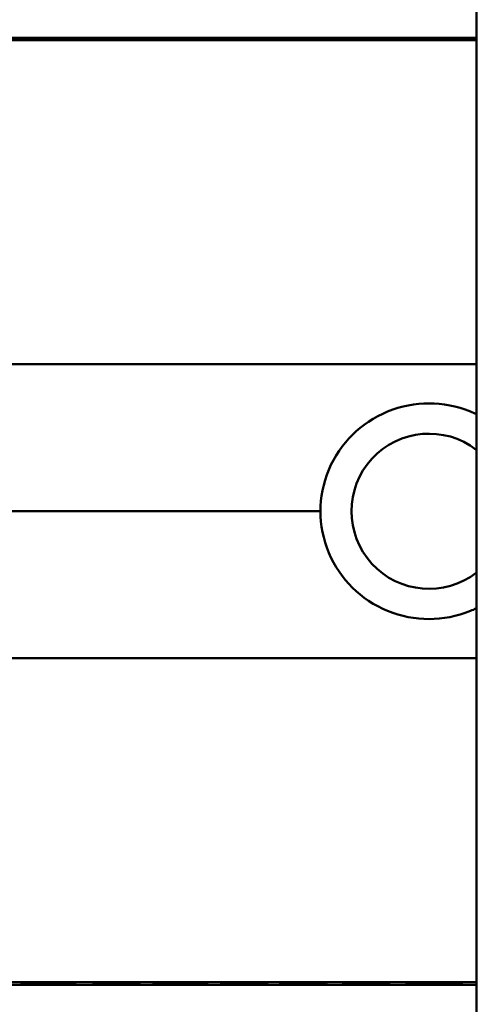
# Model space of a CAD drawing. Header units: millimetres. Extents: x 20 to 833, y 20 to 574.
# Tile 15 of 23: x 398 to 413, y 401 to 432. Entities that reach past the tile are written whole.
import ezdxf

# ---------------------------------------------------------------- set-up
doc = ezdxf.new("R2010")
doc.units = ezdxf.units.MM
doc.header["$LTSCALE"] = 2
doc.layers.add('Sichtbare Kanten(DIN)', color=7, linetype='Continuous', lineweight=50)
doc.layers.add('Sichtbare tangentiale Kanten(DIN)', color=7, linetype='Continuous', lineweight=50)

msp = doc.modelspace()

# ---------------------------------------------------------------- linework, layer by layer
at = {"layer": 'Sichtbare Kanten(DIN)'}
for p, q in [((412.932, 299.227), (412.932, 490.658)), ((393.442, 431.43), (412.932, 431.43)), ((399.042, 431.399), (399.042, 431.405)), ((399.19, 431.416), (399.19, 431.421)), ((399.276, 431.415), (399.276, 431.419)), ((399.729, 431.417), (399.729, 431.413)), ((399.946, 431.403), (399.959, 431.403)), ((399.946, 431.397), (399.946, 431.403)), ((400.017, 431.411), (400.005, 431.412)), ((400.133, 431.409), (400.133, 431.415)), ((400.138, 431.399), (400.138, 431.408)), ((400.263, 431.401), (400.263, 431.414)), ((400.912, 431.399), (400.912, 431.405)), ((401.06, 431.416), (401.06, 431.421)), ((401.147, 431.415), (401.147, 431.419)), ((401.6, 431.417), (401.6, 431.413)), ((401.816, 431.403), (401.829, 431.403)), ((401.816, 431.397), (401.816, 431.403)), ((401.888, 431.411), (401.875, 431.412)), ((402.004, 431.409), (402.004, 431.415)), ((402.009, 431.399), (402.009, 431.408)), ((402.133, 431.401), (402.133, 431.414)), ((402.974, 431.397), (402.697, 431.397)), ((402.974, 431.418), (402.974, 431.397)), ((404.118, 431.397), (404.118, 431.418)), ((404.395, 431.397), (404.118, 431.397)), ((404.8, 431.426), (406.287, 431.426)), ((404.8, 431.424), (404.8, 431.426)), ((406.01, 431.424), (404.8, 431.424)), ((404.815, 431.403), (406.01, 431.403)), ((404.815, 431.397), (404.815, 431.403)), ((406.287, 431.397), (404.815, 431.397)), ((404.947, 431.417), (406.01, 431.417)), ((404.947, 431.414), (404.947, 431.417)), ((406.01, 431.414), (404.947, 431.414)), ((406.01, 431.424), (406.01, 431.417)), ((406.01, 431.417), (406.01, 431.414)), ((406.01, 431.414), (406.01, 431.403)), ((406.01, 431.397), (406.01, 431.403)), ((406.287, 431.426), (406.287, 431.397)), ((406.87, 431.426), (407.147, 431.426)), ((406.87, 431.397), (406.87, 431.426)), ((407.147, 431.397), (406.87, 431.397)), ((407.147, 431.426), (407.147, 431.417)), ((407.147, 431.417), (408.291, 431.417)), ((407.147, 431.414), (407.147, 431.417)), ((408.291, 431.414), (407.147, 431.414)), ((407.147, 431.414), (407.147, 431.397)), ((408.291, 431.426), (408.568, 431.426)), ((408.291, 431.417), (408.291, 431.426)), ((408.291, 431.414), (408.291, 431.417)), ((408.291, 431.397), (408.291, 431.414)), ((408.568, 431.397), (408.291, 431.397)), ((408.568, 431.426), (408.568, 431.397)), ((409.629, 431.396), (409.629, 431.427)), ((411.196, 431.428), (411.196, 431.389)), ((412.245, 431.427), (411.406, 431.427)), ((411.406, 431.427), (411.406, 431.396)), ((411.406, 431.396), (412.245, 431.396)), ((412.245, 431.396), (412.245, 431.427)), ((412.932, 401.508), (383.215, 401.508)), ((393.442, 401.43), (412.932, 401.43)), ((398.505, 401.453), (398.507, 401.486)), ((398.783, 401.453), (398.505, 401.453)), ((398.507, 401.486), (398.784, 401.486)), ((398.783, 401.453), (398.783, 401.486)), ((398.784, 401.467), (398.783, 401.453)), ((398.784, 401.486), (398.784, 401.471)), ((398.784, 401.471), (398.784, 401.486)), ((398.784, 401.467), (398.784, 401.486)), ((398.784, 401.471), (399.932, 401.471)), ((399.932, 401.467), (398.784, 401.467)), ((399.931, 401.453), (399.932, 401.467)), ((400.209, 401.453), (399.931, 401.453)), ((399.932, 401.471), (399.932, 401.486)), ((399.932, 401.486), (400.21, 401.486)), ((399.932, 401.467), (399.932, 401.471)), ((400.209, 401.453), (400.209, 401.486)), ((400.21, 401.486), (400.209, 401.453)), ((400.793, 401.453), (400.795, 401.485)), ((402.285, 401.453), (400.793, 401.453)), ((400.795, 401.485), (402.272, 401.485)), ((401.072, 401.471), (401.072, 401.485)), ((401.072, 401.467), (401.072, 401.485)), ((401.072, 401.457), (401.072, 401.485)), ((401.073, 401.481), (401.072, 401.471)), ((401.072, 401.471), (402.139, 401.471)), ((402.138, 401.467), (401.072, 401.467)), ((401.072, 401.467), (401.072, 401.457)), ((401.072, 401.457), (402.286, 401.457)), ((401.073, 401.481), (401.073, 401.485)), ((402.272, 401.481), (401.073, 401.481)), ((402.139, 401.471), (402.138, 401.467)), ((402.138, 401.467), (402.138, 401.471)), ((402.272, 401.481), (402.272, 401.485)), ((402.272, 401.485), (402.272, 401.481)), ((402.285, 401.453), (402.285, 401.457)), ((402.286, 401.457), (402.285, 401.453)), ((402.692, 401.467), (402.693, 401.485)), ((402.693, 401.485), (402.971, 401.485)), ((402.971, 401.485), (402.97, 401.466)), ((402.97, 401.466), (402.97, 401.485)), ((403.54, 401.456), (403.547, 401.456)), ((404.118, 401.466), (404.119, 401.485)), ((404.119, 401.485), (404.397, 401.485)), ((404.397, 401.485), (404.396, 401.467)), ((405.09, 401.477), (405.09, 401.484)), ((405.208, 401.473), (405.221, 401.473)), ((405.28, 401.481), (405.268, 401.481)), ((405.492, 401.467), (405.492, 401.472)), ((405.638, 401.467), (405.638, 401.471)), ((405.951, 401.465), (405.951, 401.469)), ((406.038, 401.461), (406.038, 401.469)), ((406.038, 401.461), (406.038, 401.461)), ((406.188, 401.48), (406.188, 401.484)), ((406.262, 401.483), (406.188, 401.48)), ((406.966, 401.477), (406.966, 401.484)), ((407.085, 401.473), (407.097, 401.473)), ((407.157, 401.481), (407.144, 401.481)), ((407.369, 401.467), (407.369, 401.472)), ((407.515, 401.467), (407.515, 401.471)), ((407.828, 401.465), (407.828, 401.469)), ((407.915, 401.461), (407.915, 401.469)), ((407.915, 401.461), (407.915, 401.461)), ((408.065, 401.48), (408.065, 401.484)), ((408.138, 401.483), (408.065, 401.48)), ((408.707, 401.453), (408.709, 401.485)), ((410.199, 401.453), (408.707, 401.453)), ((408.709, 401.485), (410.186, 401.485)), ((408.985, 401.457), (408.985, 401.485)), ((408.986, 401.467), (408.985, 401.457)), ((408.985, 401.457), (410.199, 401.457)), ((408.986, 401.481), (408.986, 401.485)), ((408.986, 401.471), (408.986, 401.485)), ((408.986, 401.467), (408.986, 401.485)), ((410.186, 401.481), (408.986, 401.481)), ((408.986, 401.481), (408.986, 401.471)), ((408.986, 401.471), (410.052, 401.471)), ((410.052, 401.467), (408.986, 401.467)), ((410.052, 401.467), (410.052, 401.471)), ((410.052, 401.471), (410.052, 401.467)), ((410.186, 401.485), (410.186, 401.481)), ((410.186, 401.481), (410.186, 401.485)), ((410.199, 401.453), (410.199, 401.457)), ((410.199, 401.457), (410.199, 401.453)), ((410.719, 401.453), (410.721, 401.485)), ((411.001, 401.453), (410.719, 401.453)), ((410.721, 401.485), (411.689, 401.485)), ((411.001, 401.47), (411.001, 401.485)), ((411.001, 401.453), (411.001, 401.485)), ((411.001, 401.466), (411.001, 401.485)), ((411.002, 401.481), (411.001, 401.47)), ((411.001, 401.47), (411.656, 401.47)), ((411.001, 401.466), (411.001, 401.453)), ((411.628, 401.466), (411.001, 401.466)), ((411.002, 401.481), (411.002, 401.485)), ((411.657, 401.481), (411.002, 401.481)), ((411.628, 401.466), (411.628, 401.47)), ((412.184, 401.453), (411.628, 401.466)), ((411.922, 401.466), (411.922, 401.471)), ((411.922, 401.466), (412.504, 401.453)), ((412.097, 401.475), (412.097, 401.484)), ((412.184, 401.453), (412.184, 401.46)), ((412.504, 401.453), (412.184, 401.453))]:
    msp.add_line(p, q, dxfattribs=at)
msp.add_arc((411.432, 416.43), 2.458, 52.4012, 307.5988, dxfattribs=at)
for centre, major_axis, ratio, start_param, end_param in [((399.821, 431.408), (0.322, 0), 0.013262, 0.786802, 0.914041), ((398.429, 431.399), (-1.913, -0.011), 0.006639, 3.429951, 3.612913), ((401.691, 431.408), (0.322, 0), 0.013262, 0.786802, 0.914041), ((400.299, 431.399), (-1.913, -0.011), 0.006639, 3.429951, 3.612913), ((415.038, -3626.408), (0, 4057.838), 0.978322, 0.000968, 0.001362), ((396.69, -2510.24), (0, 2941.666), 0.977785, 6.278142, 6.278687), ((406.143, 401.51), (-3.451, -0.044), 0.011103, 6.282408, 7.000747), ((418.159, 401.725), (-15.189, -0.259), 0.004801, 6.282857, 6.55779), ((400.951, 401.51), (-3.445, 0.044), 0.011135, 2.422769, 3.141233), ((405.872, 401.473), (0.782, -0.005), 0.010226, 2.454807, 2.912638), ((405.226, 401.474), (0.106, -0.001), 0.007954, 4.233479, 4.541557), ((407.755, 401.466), (2.616, -0.013), 0.003817, 2.751869, 2.81101), ((404.797, 401.469), (1.242, -0.007), 0.008545, 5.745492, 6.267185), ((407.742, 401.473), (0.775, -0.004), 0.010239, 2.452004, 2.912297), ((407.103, 401.474), (0.106, -0.001), 0.007954, 4.233479, 4.541557), ((409.45, 401.467), (2.436, -0.012), 0.003979, 2.735207, 2.796166), ((406.672, 401.469), (1.243, -0.007), 0.008539, 5.745807, 6.267195), ((411.087, 401.468), (1.01, 0.008), 0.011054, 6.282232, 7.254977), ((411.028, 401.484), (1.327, -0.008), 0.012171, 5.452, 6.282808)]:
    msp.add_ellipse(centre, major_axis=major_axis, ratio=ratio, start_param=start_param, end_param=end_param, dxfattribs=at)
for points, knots in [([(399.055, 431.417), (399.027, 431.417), (399.004, 431.418), (398.965, 431.419), (398.951, 431.419), (398.92, 431.42), (398.913, 431.421), (398.928, 431.423), (398.947, 431.423), (399.014, 431.424), (399.062, 431.425), (399.171, 431.425), (399.245, 431.426), (399.455, 431.426), (399.563, 431.426), (399.728, 431.426), (399.878, 431.426), (400.236, 431.426), (400.32, 431.426), (400.416, 431.425)], [0, 0, 0, 0, 0.0114915, 0.0114915, 0.0227532, 0.0227532, 0.0450369, 0.0450369, 0.0645561, 0.0645561, 0.0860668, 0.0860668, 0.1052548, 0.1052548, 0.1231602, 0.1231602, 0.1329564, 0.1329564, 0.1429347, 0.1429347, 0.1429347, 0.1429347]), ([(399.042, 431.405), (399.188, 431.404), (399.324, 431.403), (399.555, 431.402), (399.633, 431.402), (399.788, 431.402), (399.875, 431.402), (399.946, 431.403)], [0, 0, 0, 0, 0.04647205, 0.04647205, 0.06998895, 0.06998895, 0.09284234, 0.09284234, 0.09284234, 0.09284234]), ([(400.005, 431.412), (399.874, 431.413), (399.675, 431.413), (399.426, 431.414), (399.342, 431.415), (399.189, 431.416), (399.115, 431.416), (399.055, 431.417)], [0, 0, 0, 0, 0.04648501, 0.04648501, 0.06986245, 0.06986245, 0.09248547, 0.09248547, 0.09248547, 0.09248547]), ([(399.731, 431.424), (399.669, 431.424), (399.605, 431.424), (399.543, 431.424), (399.469, 431.424), (399.418, 431.424), (399.385, 431.424), (399.338, 431.424), (399.299, 431.424), (399.266, 431.423), (399.243, 431.423), (399.224, 431.423), (399.211, 431.422), (399.197, 431.422), (399.191, 431.422), (399.19, 431.421)], [0, 0, 0, 0, 0.0188348, 0.0188348, 0.0188348, 0.0412232, 0.0412232, 0.0412232, 0.0734599, 0.0734599, 0.0734599, 0.0962138, 0.0962138, 0.0962138, 0.1202703, 0.1202703, 0.1202703, 0.1202703]), ([(399.19, 431.421), (399.19, 431.421), (399.194, 431.421), (399.207, 431.42), (399.22, 431.42), (399.241, 431.419), (399.276, 431.419)], [0, 0, 0, 0, 0.01167029, 0.01167029, 0.01167029, 0.02361101, 0.02361101, 0.02361101, 0.02361101]), ([(399.276, 431.419), (399.314, 431.419), (399.363, 431.418), (399.418, 431.418), (399.472, 431.418), (399.525, 431.418), (399.589, 431.417)], [0, 0, 0, 0, 0.01715883, 0.01715883, 0.01715883, 0.03436624, 0.03436624, 0.03436624, 0.03436624]), ([(400.397, 431.407), (400.39, 431.406), (400.37, 431.404), (400.297, 431.402), (400.251, 431.401), (400.147, 431.399), (400.072, 431.398), (399.924, 431.397), (399.834, 431.397), (399.649, 431.397), (399.557, 431.397), (399.465, 431.397)], [0, 0, 0, 0, 0.0226843, 0.0226843, 0.0471214, 0.0471214, 0.0950996, 0.0950996, 0.1652353, 0.1652353, 0.2353795, 0.2353795, 0.2353795, 0.2353795]), ([(399.589, 431.417), (399.612, 431.417), (399.635, 431.417), (399.659, 431.417), (399.661, 431.417), (399.672, 431.417), (399.683, 431.417), (399.699, 431.417), (399.718, 431.417), (399.729, 431.417)], [0, 0, 0, 0, 0.007243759, 0.007243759, 0.007243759, 0.007783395, 0.007783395, 0.007783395, 0.008527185, 0.008527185, 0.008527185, 0.008527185]), ([(399.729, 431.417), (399.816, 431.417), (399.876, 431.417), (399.944, 431.416), (400.012, 431.416), (400.076, 431.416), (400.133, 431.415)], [0, 0, 0, 0, 0.02152225, 0.02152225, 0.02152225, 0.04305819, 0.04305819, 0.04305819, 0.04305819]), ([(399.959, 431.403), (399.987, 431.403), (400.013, 431.403), (400.037, 431.404), (400.059, 431.404), (400.079, 431.405), (400.094, 431.405), (400.102, 431.405), (400.11, 431.406), (400.118, 431.406), (400.124, 431.406), (400.13, 431.406), (400.133, 431.407), (400.14, 431.407), (400.14, 431.408), (400.133, 431.409), (400.127, 431.409), (400.117, 431.41), (400.103, 431.41), (400.089, 431.41), (400.07, 431.411), (400.048, 431.411)], [0, 0, 0, 0, 0.00910864, 0.00910864, 0.00910864, 0.01796935, 0.01796935, 0.01796935, 0.02226226, 0.02226226, 0.02226226, 0.02577904, 0.02577904, 0.02577904, 0.03210922, 0.03210922, 0.03210922, 0.0373818, 0.0373818, 0.0373818, 0.04265759, 0.04265759, 0.04265759, 0.04265759]), ([(400.263, 431.414), (400.29, 431.413), (400.315, 431.413), (400.336, 431.412), (400.355, 431.412), (400.369, 431.411), (400.379, 431.411), (400.391, 431.41), (400.397, 431.41), (400.399, 431.409), (400.4, 431.409), (400.401, 431.409), (400.401, 431.408), (400.401, 431.408), (400.4, 431.407), (400.397, 431.407)], [0, 0, 0, 0, 0.01175175, 0.01175175, 0.01175175, 0.02263408, 0.02263408, 0.02263408, 0.03418299, 0.03418299, 0.03418299, 0.0383665, 0.0383665, 0.0383665, 0.0427469, 0.0427469, 0.0427469, 0.0427469]), ([(400.926, 431.417), (400.898, 431.417), (400.874, 431.418), (400.836, 431.419), (400.821, 431.419), (400.79, 431.42), (400.783, 431.421), (400.799, 431.423), (400.818, 431.423), (400.884, 431.424), (400.933, 431.425), (401.041, 431.425), (401.116, 431.426), (401.326, 431.426), (401.433, 431.426), (401.599, 431.426), (401.749, 431.426), (402.107, 431.426), (402.191, 431.426), (402.286, 431.425)], [0, 0, 0, 0, 0.0114915, 0.0114915, 0.0227532, 0.0227532, 0.0450369, 0.0450369, 0.0645561, 0.0645561, 0.0860667, 0.0860667, 0.1052546, 0.1052546, 0.12316, 0.12316, 0.1329562, 0.1329562, 0.1429345, 0.1429345, 0.1429345, 0.1429345]), ([(400.912, 431.405), (401.058, 431.404), (401.195, 431.403), (401.425, 431.402), (401.504, 431.402), (401.659, 431.402), (401.745, 431.402), (401.816, 431.403)], [0, 0, 0, 0, 0.04647205, 0.04647205, 0.06998895, 0.06998895, 0.09284234, 0.09284234, 0.09284234, 0.09284234]), ([(401.875, 431.412), (401.744, 431.413), (401.546, 431.413), (401.297, 431.414), (401.212, 431.415), (401.059, 431.416), (400.985, 431.416), (400.926, 431.417)], [0, 0, 0, 0, 0.04648501, 0.04648501, 0.06986246, 0.06986246, 0.09248548, 0.09248548, 0.09248548, 0.09248548]), ([(401.602, 431.424), (401.539, 431.424), (401.475, 431.424), (401.413, 431.424), (401.339, 431.424), (401.289, 431.424), (401.256, 431.424), (401.208, 431.424), (401.169, 431.424), (401.136, 431.423), (401.113, 431.423), (401.094, 431.423), (401.082, 431.422), (401.068, 431.422), (401.061, 431.422), (401.06, 431.421)], [0, 0, 0, 0, 0.0188348, 0.0188348, 0.0188348, 0.0412232, 0.0412232, 0.0412232, 0.0734599, 0.0734599, 0.0734599, 0.0962138, 0.0962138, 0.0962138, 0.1202703, 0.1202703, 0.1202703, 0.1202703]), ([(401.06, 431.421), (401.06, 431.421), (401.064, 431.421), (401.077, 431.42), (401.091, 431.42), (401.111, 431.419), (401.147, 431.419)], [0, 0, 0, 0, 0.01167029, 0.01167029, 0.01167029, 0.02361101, 0.02361101, 0.02361101, 0.02361101]), ([(401.147, 431.419), (401.184, 431.419), (401.234, 431.418), (401.288, 431.418), (401.343, 431.418), (401.395, 431.418), (401.459, 431.417)], [0, 0, 0, 0, 0.01715883, 0.01715883, 0.01715883, 0.03436624, 0.03436624, 0.03436624, 0.03436624]), ([(402.268, 431.407), (402.261, 431.406), (402.241, 431.404), (402.168, 431.402), (402.121, 431.401), (402.018, 431.399), (401.942, 431.398), (401.794, 431.397), (401.705, 431.397), (401.52, 431.397), (401.427, 431.397), (401.335, 431.397)], [0, 0, 0, 0, 0.0226843, 0.0226843, 0.0471214, 0.0471214, 0.0950996, 0.0950996, 0.1652353, 0.1652353, 0.2353795, 0.2353795, 0.2353795, 0.2353795]), ([(401.459, 431.417), (401.482, 431.417), (401.506, 431.417), (401.529, 431.417), (401.531, 431.417), (401.542, 431.417), (401.554, 431.417), (401.569, 431.417), (401.588, 431.417), (401.6, 431.417)], [0, 0, 0, 0, 0.007243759, 0.007243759, 0.007243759, 0.007783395, 0.007783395, 0.007783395, 0.008527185, 0.008527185, 0.008527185, 0.008527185]), ([(401.6, 431.417), (401.686, 431.417), (401.747, 431.417), (401.814, 431.416), (401.882, 431.416), (401.946, 431.416), (402.004, 431.415)], [0, 0, 0, 0, 0.02152225, 0.02152225, 0.02152225, 0.04305819, 0.04305819, 0.04305819, 0.04305819]), ([(401.829, 431.403), (401.857, 431.403), (401.883, 431.403), (401.907, 431.404), (401.93, 431.404), (401.949, 431.405), (401.965, 431.405), (401.973, 431.405), (401.981, 431.406), (401.988, 431.406), (401.995, 431.406), (402, 431.406), (402.004, 431.407), (402.01, 431.407), (402.01, 431.408), (402.003, 431.409), (401.998, 431.409), (401.988, 431.41), (401.974, 431.41), (401.959, 431.41), (401.941, 431.411), (401.919, 431.411)], [0, 0, 0, 0, 0.00910864, 0.00910864, 0.00910864, 0.01796935, 0.01796935, 0.01796935, 0.02226226, 0.02226226, 0.02226226, 0.02577904, 0.02577904, 0.02577904, 0.03210922, 0.03210922, 0.03210922, 0.0373818, 0.0373818, 0.0373818, 0.04265759, 0.04265759, 0.04265759, 0.04265759]), ([(402.133, 431.414), (402.161, 431.413), (402.186, 431.413), (402.206, 431.412), (402.225, 431.412), (402.239, 431.411), (402.25, 431.411), (402.261, 431.41), (402.267, 431.41), (402.27, 431.409), (402.271, 431.409), (402.272, 431.409), (402.272, 431.408), (402.272, 431.408), (402.271, 431.407), (402.268, 431.407)], [0, 0, 0, 0, 0.01175174, 0.01175174, 0.01175174, 0.02263405, 0.02263405, 0.02263405, 0.03418298, 0.03418298, 0.03418298, 0.0383665, 0.0383665, 0.0383665, 0.0427469, 0.0427469, 0.0427469, 0.0427469]), ([(402.697, 431.397), (402.697, 431.405), (402.697, 431.411), (402.697, 431.418), (402.694, 431.42), (402.756, 431.422), (402.793, 431.423), (402.895, 431.424), (402.955, 431.425), (403.111, 431.426), (403.206, 431.426), (403.446, 431.426), (403.592, 431.426), (403.81, 431.426), (403.917, 431.426), (404.091, 431.425), (404.159, 431.425), (404.271, 431.424), (404.312, 431.423), (404.36, 431.421), (404.374, 431.421), (404.387, 431.42), (404.39, 431.419), (404.393, 431.419), (404.394, 431.418), (404.395, 431.418), (404.395, 431.418), (404.395, 431.418), (404.395, 431.418), (404.395, 431.418), (404.395, 431.418), (404.395, 431.418), (404.395, 431.418), (404.395, 431.418), (404.395, 431.418), (404.395, 431.418), (404.395, 431.418), (404.395, 431.418), (404.395, 431.418), (404.395, 431.418), (404.395, 431.418), (404.395, 431.413), (404.395, 431.406), (404.395, 431.397)], [0, 0, 0, 0, 0.1092334, 0.1092334, 0.1490232, 0.1490232, 0.1726138, 0.1726138, 0.1937378, 0.1937378, 0.2182547, 0.2182547, 0.2526067, 0.2526067, 0.2870093, 0.2870093, 0.3152043, 0.3152043, 0.3443314, 0.3443314, 0.3644971, 0.3644971, 0.3751144, 0.3751144, 0.3803766, 0.3803766, 0.3830492, 0.3830492, 0.38432, 0.38432, 0.3850207, 0.3850207, 0.3856281, 0.3856281, 0.3856453, 0.3856453, 0.3856529, 0.3856529, 0.385659, 0.385659, 0.3856615, 0.3856615, 0.5126043, 0.5126043, 0.5126043, 0.5126043]), ([(404.118, 431.397), (404.118, 431.403), (404.118, 431.409), (404.118, 431.413), (404.118, 431.415), (404.118, 431.417), (404.118, 431.418), (404.118, 431.418), (404.117, 431.419), (404.114, 431.419), (404.107, 431.42), (404.091, 431.421), (404.058, 431.422), (404.036, 431.422), (404.005, 431.423), (403.964, 431.423), (403.923, 431.424), (403.875, 431.424), (403.821, 431.424), (403.758, 431.424), (403.69, 431.424), (403.621, 431.424), (403.603, 431.424), (403.579, 431.424), (403.55, 431.424), (403.487, 431.424), (403.402, 431.424), (403.32, 431.424), (403.261, 431.424), (403.207, 431.424), (403.16, 431.423), (403.117, 431.423), (403.082, 431.423), (403.055, 431.422), (403.026, 431.422), (403.007, 431.421), (402.994, 431.42), (402.98, 431.42), (402.974, 431.419), (402.974, 431.418)], [0, 0, 0, 0, 0.0858896, 0.0858896, 0.0858896, 0.1279276, 0.1279276, 0.1279276, 0.1432993, 0.1432993, 0.1432993, 0.1836295, 0.1836295, 0.1836295, 0.21198, 0.21198, 0.21198, 0.2404515, 0.2404515, 0.2404515, 0.2735893, 0.2735893, 0.2735893, 0.2822713, 0.2822713, 0.2822713, 0.3015509, 0.3015509, 0.3015509, 0.3153228, 0.3153228, 0.3153228, 0.328077, 0.328077, 0.328077, 0.3418436, 0.3418436, 0.3418436, 0.3581502, 0.3581502, 0.3581502, 0.3581502]), ([(403.375, 431.43), (403.375, 431.43), (403.375, 431.43), (403.375, 431.43), (403.376, 431.43), (403.376, 431.43), (403.377, 431.43), (403.378, 431.43), (403.379, 431.43), (403.383, 431.43), (403.386, 431.43), (403.397, 431.43), (403.404, 431.43), (403.423, 431.43), (403.436, 431.43), (405.636, 431.43), (407.824, 431.43), (410.011, 431.43)], [0, 0, 0, 0, 0.000016, 0.000016, 0.0000801, 0.0000801, 0.0002083, 0.0002083, 0.0004646, 0.0004646, 0.0014898, 0.0014898, 0.0035403, 0.0035403, 0.007385, 0.007385, 0.6635937, 0.6635937, 0.6635937, 0.6635937]), ([(412.875, 431.43), (412.875, 431.43), (412.875, 431.43), (412.875, 431.43), (412.875, 431.43), (412.875, 431.43), (412.875, 431.43), (412.876, 431.43), (412.876, 431.43), (412.88, 431.43), (412.884, 431.43), (412.892, 431.43), (412.897, 431.43), (412.909, 431.43), (412.917, 431.43), (412.928, 431.43), (412.93, 431.43), (412.932, 431.43)], [0.000004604, 0.000004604, 0.000004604, 0.000004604, 0.000013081, 0.000013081, 0.000025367, 0.000025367, 0.000064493, 0.000064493, 0.000103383, 0.000103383, 0.001348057, 0.001348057, 0.002591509, 0.002591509, 0.005078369, 0.005078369, 0.005692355, 0.005692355, 0.005692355, 0.005692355]), ([(412.932, 419.504), (412.869, 419.534), (412.806, 419.563), (412.319, 419.761), (411.861, 419.846), (411.002, 419.846), (410.542, 419.761), (409.696, 419.415), (409.309, 419.153), (408.696, 418.548), (408.43, 418.164), (408.076, 417.32), (407.989, 416.861), (407.989, 416.43)], [-1.1817725, -1.1817725, -1.1817725, -1.1817725, -1.1622062, -1.1622062, -1.0334154, -1.0334154, -0.9043555, -0.9043555, -0.7752956, -0.7752956, -0.6460012, -0.6460012, -0.5167398, -0.5167398, -0.5167398, -0.5167398]), ([(412.932, 413.356), (412.869, 413.326), (412.806, 413.298), (412.319, 413.099), (411.861, 413.015), (411.432, 413.015), (411.002, 413.015), (410.542, 413.099), (409.696, 413.446), (409.309, 413.707), (408.696, 414.312), (408.43, 414.696), (408.076, 415.54), (407.989, 415.999), (407.989, 416.43), (407.989, 416.43), (407.989, 416.43)], [1.9184747, 1.9184747, 1.9184747, 1.9184747, 1.9380413, 1.9380413, 2.0668318, 2.0668318, 2.0668318, 2.1958916, 2.1958916, 2.3249514, 2.3249514, 2.4542456, 2.4542456, 2.5835399, 2.5835399, 2.5835728, 2.5835728, 2.5835728, 2.5835728]), ([(403.547, 401.456), (403.581, 401.456), (403.616, 401.456), (403.715, 401.456), (403.78, 401.457), (403.891, 401.458), (403.936, 401.458), (404.014, 401.459), (404.044, 401.46), (404.105, 401.463), (404.118, 401.465), (404.118, 401.466)], [-0.09871822, -0.09871822, -0.09871822, -0.09871822, -0.08841169, -0.08841169, -0.06862142, -0.06862142, -0.05132957, -0.05132957, -0.03330955, -0.03330955, 0, 0, 0, 0])]:
    msp.add_open_spline(points, degree=3, knots=knots, dxfattribs=at)
for points in [[(398.968, 431.4), (398.993, 431.402), (399.017, 431.403), (399.042, 431.405)], [(399.465, 431.397), (399.454, 431.397), (399.444, 431.397), (399.433, 431.397)], [(400.416, 431.425), (400.394, 431.424), (400.373, 431.424), (400.352, 431.423)], [(400.838, 431.4), (400.863, 431.402), (400.887, 431.403), (400.912, 431.405)], [(401.335, 431.397), (401.325, 431.397), (401.314, 431.397), (401.303, 431.397)], [(402.286, 431.425), (402.265, 431.424), (402.244, 431.424), (402.223, 431.423)], [(404.808, 401.455), (404.811, 401.455), (404.872, 401.459), (404.872, 401.459)], [(405.337, 401.452), (405.093, 401.453), (404.85, 401.454), (404.808, 401.455)], [(405.092, 401.469), (404.937, 401.471), (404.82, 401.473), (404.823, 401.477)], [(404.823, 401.477), (404.824, 401.478), (404.829, 401.478), (404.833, 401.478)], [(404.833, 401.478), (404.857, 401.481), (404.964, 401.484), (405.172, 401.485)], [(404.872, 401.459), (404.872, 401.459), (405.059, 401.457), (405.269, 401.457)], [(405.111, 401.479), (405.067, 401.477), (405.093, 401.475), (405.177, 401.474)], [(405.492, 401.467), (405.315, 401.468), (405.193, 401.469), (405.092, 401.469)], [(405.172, 401.485), (405.349, 401.486), (405.521, 401.486), (405.763, 401.486)], [(405.221, 401.473), (405.301, 401.472), (405.422, 401.472), (405.603, 401.471)], [(405.269, 401.457), (405.514, 401.456), (405.718, 401.456), (405.863, 401.457)], [(405.845, 401.481), (405.659, 401.482), (405.494, 401.482), (405.335, 401.481)], [(405.533, 401.452), (405.47, 401.452), (405.407, 401.452), (405.337, 401.452)], [(405.638, 401.467), (405.616, 401.467), (405.494, 401.467), (405.492, 401.467)], [(406.026, 401.454), (405.893, 401.453), (405.732, 401.452), (405.533, 401.452)], [(405.603, 401.471), (405.874, 401.47), (406.029, 401.469), (406.153, 401.467)], [(405.951, 401.465), (405.886, 401.465), (405.784, 401.466), (405.638, 401.467)], [(405.763, 401.486), (405.866, 401.486), (406.018, 401.485), (406.146, 401.484)], [(406.188, 401.48), (406.188, 401.48), (405.947, 401.481), (405.845, 401.481)], [(406.038, 401.461), (406.038, 401.463), (406.014, 401.464), (405.951, 401.465)], [(406.305, 401.463), (406.333, 401.459), (406.26, 401.456), (406.026, 401.454)], [(406.146, 401.484), (406.182, 401.484), (406.262, 401.483), (406.262, 401.483)], [(406.153, 401.467), (406.234, 401.466), (406.287, 401.465), (406.305, 401.463)], [(406.685, 401.455), (406.688, 401.455), (406.749, 401.459), (406.749, 401.459)], [(407.214, 401.452), (406.97, 401.453), (406.727, 401.454), (406.685, 401.455)], [(406.969, 401.469), (406.814, 401.471), (406.697, 401.473), (406.7, 401.477)], [(406.7, 401.477), (406.701, 401.478), (406.706, 401.478), (406.709, 401.478)], [(406.709, 401.478), (406.734, 401.481), (406.841, 401.484), (407.049, 401.485)], [(406.749, 401.459), (406.749, 401.459), (406.936, 401.457), (407.146, 401.457)], [(406.988, 401.479), (406.943, 401.477), (406.97, 401.475), (407.054, 401.474)], [(407.369, 401.467), (407.192, 401.468), (407.07, 401.469), (406.969, 401.469)], [(407.049, 401.485), (407.226, 401.486), (407.398, 401.486), (407.64, 401.486)], [(407.097, 401.473), (407.178, 401.472), (407.299, 401.472), (407.479, 401.471)], [(407.146, 401.457), (407.391, 401.456), (407.595, 401.456), (407.74, 401.457)], [(407.722, 401.481), (407.536, 401.482), (407.371, 401.482), (407.212, 401.481)], [(407.41, 401.452), (407.347, 401.452), (407.284, 401.452), (407.214, 401.452)], [(407.515, 401.467), (407.493, 401.467), (407.37, 401.467), (407.369, 401.467)], [(407.903, 401.454), (407.77, 401.453), (407.609, 401.452), (407.41, 401.452)], [(407.479, 401.471), (407.751, 401.47), (407.906, 401.469), (408.03, 401.467)], [(407.828, 401.465), (407.763, 401.465), (407.661, 401.466), (407.515, 401.467)], [(407.64, 401.486), (407.743, 401.486), (407.895, 401.485), (408.023, 401.484)], [(408.065, 401.48), (408.064, 401.48), (407.824, 401.481), (407.722, 401.481)], [(407.915, 401.461), (407.915, 401.463), (407.891, 401.464), (407.828, 401.465)], [(408.182, 401.463), (408.21, 401.459), (408.136, 401.456), (407.903, 401.454)], [(408.023, 401.484), (408.059, 401.484), (408.138, 401.483), (408.138, 401.483)], [(408.03, 401.467), (408.111, 401.466), (408.164, 401.465), (408.182, 401.463)], [(411.656, 401.47), (411.857, 401.47), (412.097, 401.471), (412.097, 401.475)], [(411.689, 401.485), (412.014, 401.485), (412.355, 401.483), (412.355, 401.475)]]:
    msp.add_open_spline(points, degree=3, dxfattribs=at)
for points, weights, knots in [([(399.433, 431.397), (399.372, 431.397), (399.313, 431.397), (399.257, 431.398), (399.198, 431.398), (399.141, 431.398), (399.087, 431.399), (399.051, 431.399), (399.016, 431.4), (398.982, 431.4), (398.977, 431.4), (398.973, 431.4), (398.968, 431.4)], [1, 0.999971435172, 0.999971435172, 1, 0.999946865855, 0.999946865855, 1, 0.999474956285, 0.999474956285, 1, 1, 1, 1], [0, 0, 0, 0, 0.01792662, 0.01792662, 0.01792662, 0.0358754, 0.0358754, 0.0358754, 0.04736768, 0.04736768, 0.04736768, 0.04890663, 0.04890663, 0.04890663, 0.04890663]), ([(400.352, 431.423), (400.272, 431.423), (400.196, 431.424), (400.123, 431.424), (400.083, 431.424), (400.043, 431.424), (400.003, 431.424), (399.961, 431.424), (399.92, 431.424), (399.879, 431.424), (399.842, 431.424), (399.805, 431.424), (399.768, 431.424), (399.756, 431.424), (399.743, 431.424), (399.731, 431.424)], [1, 1.00798459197, 1.00798459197, 1, 1.00194930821, 1.00194930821, 1, 1.00189086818, 1.00189086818, 1, 1, 1, 1, 1.00147352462, 1.00147352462, 1], [0, 0, 0, 0, 0.02429045, 0.02429045, 0.02429045, 0.03732361, 0.03732361, 0.03732361, 0.05061544, 0.05061544, 0.05061544, 0.06177209, 0.06177209, 0.06177209, 0.06549098, 0.06549098, 0.06549098, 0.06549098]), ([(401.303, 431.397), (401.242, 431.397), (401.184, 431.397), (401.128, 431.398), (401.068, 431.398), (401.011, 431.398), (400.957, 431.399), (400.922, 431.399), (400.887, 431.4), (400.852, 431.4), (400.848, 431.4), (400.843, 431.4), (400.838, 431.4)], [1, 0.999971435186, 0.999971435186, 1, 0.999946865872, 0.999946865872, 1, 0.999474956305, 0.999474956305, 1, 1, 1, 1], [0, 0, 0, 0, 0.01792662, 0.01792662, 0.01792662, 0.0358754, 0.0358754, 0.0358754, 0.04736768, 0.04736768, 0.04736768, 0.04890663, 0.04890663, 0.04890663, 0.04890663]), ([(402.223, 431.423), (402.142, 431.423), (402.067, 431.424), (401.994, 431.424), (401.953, 431.424), (401.913, 431.424), (401.873, 431.424), (401.832, 431.424), (401.791, 431.424), (401.749, 431.424), (401.712, 431.424), (401.676, 431.424), (401.639, 431.424), (401.626, 431.424), (401.614, 431.424), (401.602, 431.424)], [1, 1.00798459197, 1.00798459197, 1, 1.00194930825, 1.00194930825, 1, 1.00189086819, 1.00189086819, 1, 1, 1, 1, 1.00147352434, 1.00147352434, 1], [0, 0, 0, 0, 0.02429045, 0.02429045, 0.02429045, 0.03732361, 0.03732361, 0.03732361, 0.05061544, 0.05061544, 0.05061544, 0.06177209, 0.06177209, 0.06177209, 0.06549098, 0.06549098, 0.06549098, 0.06549098])]:
    msp.add_rational_spline(points, weights, degree=3, knots=knots, dxfattribs=at)
at = {"layer": 'Sichtbare tangentiale Kanten(DIN)'}
for p, q in [((399.589, 431.414), (399.589, 431.417)), ((399.959, 431.397), (399.959, 431.403)), ((401.459, 431.414), (401.459, 431.417)), ((401.829, 431.397), (401.829, 431.403)), ((412.932, 431.353), (383.215, 431.353)), ((412.932, 421.088), (387.98, 421.088)), ((388.02, 416.43), (407.989, 416.43)), ((412.932, 411.772), (387.98, 411.772)), ((402.97, 401.466), (402.97, 401.485)), ((403.543, 401.452), (403.543, 401.456)), ((404.396, 401.467), (404.396, 401.485)), ((405.092, 401.469), (405.092, 401.476)), ((405.111, 401.479), (405.111, 401.484)), ((405.268, 401.481), (405.268, 401.485)), ((405.28, 401.481), (405.28, 401.485)), ((405.335, 401.481), (405.335, 401.486)), ((405.337, 401.452), (405.337, 401.456)), ((405.533, 401.452), (405.533, 401.456)), ((405.845, 401.481), (405.845, 401.486)), ((406.026, 401.454), (406.026, 401.46)), ((406.969, 401.469), (406.969, 401.476)), ((406.988, 401.479), (406.988, 401.484)), ((407.144, 401.481), (407.144, 401.485)), ((407.157, 401.481), (407.157, 401.485)), ((407.212, 401.481), (407.212, 401.486)), ((407.214, 401.452), (407.214, 401.456)), ((407.41, 401.452), (407.41, 401.456)), ((407.722, 401.481), (407.722, 401.486)), ((407.903, 401.454), (407.903, 401.46)), ((411.657, 401.481), (411.657, 401.485))]:
    msp.add_line(p, q, dxfattribs=at)

doc.saveas('drawing.dxf')
